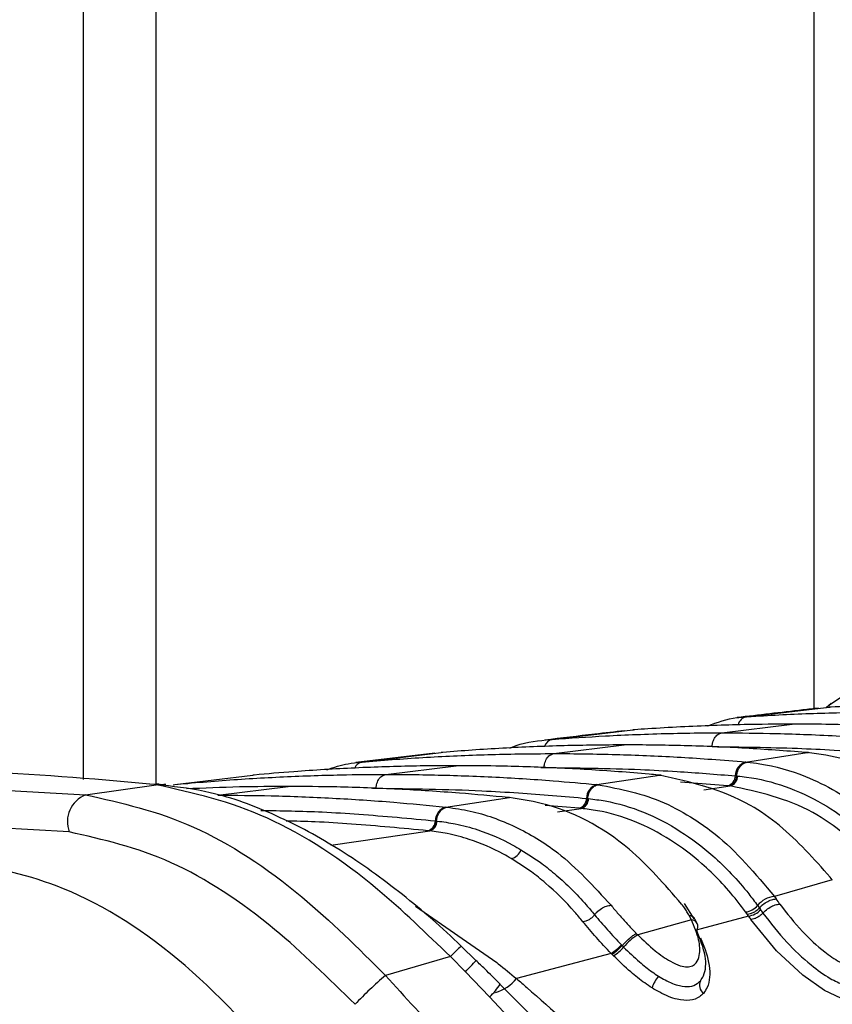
# Paper-space layout '2.5M DUO In-Ground Anchor' of a CAD drawing. Header units: millimetres. Extents: x 20 to 19291, y 40 to 15516.
# Tile 94 of 105: x 18220 to 18257, y 5893 to 5939. Entities that reach past the tile are written whole.
import ezdxf

# ---------------------------------------------------------------- set-up
doc = ezdxf.new("R2010")
doc.units = ezdxf.units.MM

psp = doc.layouts.new('2.5M DUO In-Ground Anchor')

# ---------------------------------------------------------------- linework, layer by layer
at = {"color": 7, "linetype": 'Continuous', "lineweight": 25, "ltscale": 2}
for p, q in [((18222.657, 5903.888), (18222.657, 6408.556)), ((18258.705, 5908.338), (18257.296, 5907.38)), ((18257.279, 5907.402), (18257.046, 5907.199)), ((18257.1, 5907.248), (18257.276, 5907.407)), ((18253.356, 5906.79), (18257.192, 5907.229)), ((18257.285, 5907.235), (18257.192, 5907.229)), ((18257.192, 5907.229), (18257.214, 5907.231)), ((18252.216, 5906.045), (18255.473, 5906.448)), ((18253.269, 5906.784), (18253.356, 5906.79)), ((18244.365, 5905.741), (18248.103, 5906.18)), ((18248.182, 5906.186), (18248.103, 5906.18)), ((18248.103, 5906.18), (18248.121, 5906.182)), ((18244.291, 5905.735), (18244.365, 5905.741)), ((18244.438, 5905.082), (18247.694, 5905.485)), ((18238.934, 5905.1), (18235.273, 5904.664)), ((18235.557, 5904.693), (18239.226, 5905.131)), ((18239.293, 5905.137), (18239.226, 5905.131)), ((18253.32, 5904.693), (18256.164, 5905.131)), ((18256.164, 5905.131), (18256.096, 5905.137)), ((18256.164, 5905.131), (18256.236, 5905.133)), ((18256.235, 5905.128), (18256.168, 5905.133)), ((18235.493, 5904.687), (18235.557, 5904.693)), ((18236.66, 5904.12), (18239.916, 5904.523)), ((18253.32, 5904.693), (18253.384, 5904.687)), ((18226.887, 5903.649), (18230.502, 5904.086)), ((18230.561, 5904.091), (18230.502, 5904.086)), ((18246.433, 5903.649), (18249.331, 5904.086)), ((18249.331, 5904.086), (18249.272, 5904.091)), ((18249.331, 5904.086), (18249.406, 5904.087)), ((18249.406, 5904.082), (18249.347, 5904.087)), ((18210.302, 5903.87), (18222.76, 5903.173)), ((18222.76, 5903.173), (18226.028, 5903.64)), ((18225.936, 5903.65), (18225.735, 5903.672)), ((18226.028, 5903.64), (18225.936, 5903.65)), ((18226.473, 5903.645), (18226.378, 5903.655)), ((18226.83, 5903.643), (18226.887, 5903.649)), ((18246.433, 5903.649), (18246.49, 5903.643)), ((18252.841, 5904.053), (18252.904, 5904.048)), ((18252.904, 5904.048), (18252.946, 5904.044)), ((18228.882, 5903.158), (18232.138, 5903.561)), ((18252.562, 5903.591), (18252.5, 5903.596)), ((18252.605, 5903.587), (18252.562, 5903.591)), ((18239.436, 5902.608), (18242.378, 5903.043)), ((18242.378, 5903.043), (18242.326, 5903.048)), ((18245.952, 5903.009), (18246.007, 5903.004)), ((18246.008, 5903.004), (18246.045, 5903)), ((18239.436, 5902.608), (18239.487, 5902.602)), ((18245.664, 5902.547), (18245.608, 5902.552)), ((18245.702, 5902.543), (18245.664, 5902.547)), ((18222.001, 5901.454), (18209.61, 5902.157)), ((18238.953, 5901.968), (18239.002, 5901.963)), ((18239.002, 5901.963), (18239.035, 5901.96)), ((18238.656, 5901.507), (18238.607, 5901.512)), ((18238.69, 5901.503), (18238.656, 5901.507)), ((18257.332, 5899.236), (18254.648, 5898.467)), ((18257.332, 5899.236), (18257.24, 5899.354)), ((18250.935, 5897.428), (18250.486, 5898.146)), ((18254.648, 5898.467), (18254.732, 5898.35)), ((18253.4, 5897.637), (18253.32, 5897.748)), ((18253.871, 5898.049), (18253.954, 5897.936)), ((18253.954, 5897.936), (18254.011, 5897.856)), ((18250.811, 5897.384), (18248.32, 5896.69)), ((18250.811, 5897.384), (18250.709, 5897.577)), ((18251.076, 5897.209), (18250.968, 5897.422)), ((18253.454, 5897.561), (18251.035, 5896.898)), ((18253.454, 5897.561), (18253.4, 5897.637)), ((18248.258, 5896.753), (18248.32, 5896.69)), ((18240.83, 5895.494), (18240.145, 5896.158)), ((18247.566, 5896.226), (18247.602, 5896.188)), ((18247.602, 5896.188), (18247.67, 5896.119)), ((18239.651, 5895.678), (18236.64, 5894.81)), ((18240.343, 5894.981), (18239.651, 5895.678)), ((18247.092, 5895.831), (18242.713, 5894.664)), ((18247.204, 5895.715), (18247.131, 5895.79)), ((18241.467, 5893.819), (18240.343, 5894.981)), ((18245.891, 5889.057), (18241.467, 5893.819))]:
    psp.add_line(p, q, dxfattribs=at)
at = {"color": 8, "linetype": 'Continuous', "lineweight": 25, "ltscale": 2}
for p, q in [((18226.005, 6408.556), (18226.005, 5903.688)), ((18256.488, 5907.162), (18256.488, 6408.556)), ((18243.844, 5904.439), (18243.988, 5904.441)), ((18226.811, 5903.631), (18226.887, 5903.649)), ((18252.5, 5903.596), (18250.31, 5903.759)), ((18236.035, 5903.476), (18236.21, 5903.479)), ((18251.383, 5903.401), (18252.605, 5903.587)), ((18245.608, 5902.552), (18244.03, 5902.68)), ((18244.606, 5902.38), (18245.702, 5902.543)), ((18234.117, 5900.836), (18238.69, 5901.503)), ((18238.033, 5898.02), (18241.796, 5895.401))]:
    psp.add_line(p, q, dxfattribs=at)
at = {"color": 7, "linetype": 'Continuous', "lineweight": 25, "ltscale": 2, "flags": 128}
for points in [[(18225.735, 5903.672), (18226.035, 5903.687), (18226.166, 5903.678)], [(18225.936, 5903.65), (18226.237, 5903.666), (18226.377, 5903.656)], [(18226.028, 5903.64), (18226.329, 5903.656), (18226.472, 5903.646)]]:
    psp.add_lwpolyline(points, dxfattribs=at)
at = {"color": 8, "linetype": 'Continuous', "lineweight": 25, "ltscale": 2, "flags": 128}
psp.add_lwpolyline([(18259.237, 5895.961), (18259.251, 5895.932), (18259.424, 5894.723), (18259.197, 5894.048), (18258.856, 5893.759), (18258.361, 5893.653), (18257.732, 5893.762), (18256.965, 5894.111), (18255.963, 5894.814), (18254.754, 5895.953), (18253.564, 5897.405), (18253.564, 5897.405)], dxfattribs=at)
at = {"color": 8, "linetype": 'Continuous', "lineweight": 25, "ltscale": 4}
for centre, radius, start, end in [((18253.467, 5906.292), 0.51, 102.556, 165.9937), ((18244.467, 5905.261), 0.49, 102.026, 160.8378), ((18235.639, 5904.244), 0.456, 100.4045, 156.9538), ((18250.784, 5897.045), 0.34, 29.117, 85.3061), ((18244.194, 5891.513), 6.164, 130.9887, 137.4874), ((18224.35, 5910.691), 22.418, 315.5121, 317.3547), ((18241.218, 5895.881), 1.928, 285.5176, 320.8522), ((18239.679, 5895.777), 2.652, 312.4125, 328.9332)]:
    psp.add_arc(centre, radius, start, end, dxfattribs=at)
at = {"color": 7, "linetype": 'Continuous', "lineweight": 25, "ltscale": 4}
for centre, radius, start, end in [((18253.504, 5904.057), 0.663, 106.1589, 180.2768), ((18246.619, 5903.008), 0.667, 106.1387, 179.9514), ((18252.368, 5904.051), 0.474, 286.1746, 0.2644), ((18252.472, 5904.042), 0.474, 286.2834, 0.2712), ((18223.264, 5901.923), 1.348, 111.9625, 200.3713), ((18245.476, 5903.009), 0.476, 286.1282, 359.9597), ((18245.569, 5903), 0.476, 286.2329, 359.9656), ((18239.622, 5901.965), 0.669, 106.0994, 179.6813), ((18238.475, 5901.971), 0.478, 286.0916, 359.6918), ((18238.557, 5901.962), 0.478, 286.196, 359.6856), ((18242.343, 5900.813), 0.603, 281.7685, 342.4889), ((18254.768, 5897.314), 1.159, 95.9304, 140.6468), ((18223.893, 5876.303), 37.91, 35.116, 35.5609), ((18253.231, 5898.565), 0.822, 276.169, 321.1516), ((18253.371, 5898.389), 0.832, 275.7226, 320.2072), ((18225.218, 5877.383), 35.33, 35.1025, 35.4148), ((18219.311, 5873.307), 41.881, 35.1276, 35.3883), ((18250.758, 5897.081), 0.348, 327.5843, 21.9794), ((18249.736, 5894.426), 2.671, 122.0157, 140.6505), ((18246.23, 5897.345), 1.742, 299.6338, 320.0515), ((18246.176, 5897.372), 1.95, 301.8198, 320.0283), ((18250.006, 5879.349), 20.437, 130.8426, 136.2908), ((18250.6, 5893.701), 1.698, 140.726, 161.7733), ((18251.658, 5894.358), 0.479, 155.0633, 232.2282)]:
    psp.add_arc(centre, radius, start, end, dxfattribs=at)
at = {"color": 7, "linetype": 'Continuous', "lineweight": 25, "ltscale": 2}
for points, knots in [([(18263.251, 5907.41), (18263.203, 5907.41), (18262.209, 5907.41), (18260.22, 5907.383), (18258.28, 5907.285), (18257.285, 5907.235)], [0, 0, 0, 0, 0.024033, 0.499895, 1, 1, 1, 1]), ([(18256.698, 5907.186), (18256.455, 5907.158), (18255.169, 5907.013), (18253.93, 5906.867), (18252.926, 5906.749)], [0, 0, 0, 0, 0.189571, 1, 1, 1, 1]), ([(18253.356, 5906.79), (18253.502, 5906.799), (18254.594, 5906.869), (18256.632, 5906.964), (18258.699, 5907.005), (18259.82, 5907.007), (18259.994, 5907.007)], [0, 0, 0, 0, 0.0661, 0.493687, 0.921273, 1, 1, 1, 1]), ([(18255.473, 5906.448), (18254.731, 5906.443), (18253.515, 5906.436), (18251.287, 5906.369), (18249.599, 5906.285), (18248.384, 5906.2), (18248.182, 5906.186)], [0, 0, 0, 0, 0.305203, 0.499842, 0.916458, 1, 1, 1, 1]), ([(18251.565, 5906.369), (18252.01, 5906.529), (18252.572, 5906.731), (18253.149, 5906.775), (18253.269, 5906.784)], [0, 0, 0, 0, 0.791456, 1, 1, 1, 1]), ([(18262.764, 5906.186), (18262.022, 5906.234), (18260.807, 5906.314), (18258.578, 5906.408), (18256.89, 5906.445), (18255.674, 5906.447), (18255.473, 5906.448)], [0, 0, 0, 0, 0.3055217, 0.5001615, 0.9170821, 1, 1, 1, 1]), ([(18247.711, 5906.142), (18247.254, 5906.089), (18246.001, 5905.943), (18244.787, 5905.798), (18244.017, 5905.705)], [0, 0, 0, 0, 0.365263, 1, 1, 1, 1]), ([(18244.365, 5905.741), (18245.188, 5905.799), (18246.484, 5905.891), (18248.8, 5905.995), (18250.594, 5906.041), (18251.914, 5906.044), (18252.216, 5906.045)], [0, 0, 0, 0, 0.31483, 0.495571, 0.884785, 1, 1, 1, 1]), ([(18251.766, 5905.404), (18251.771, 5905.456), (18251.786, 5905.598), (18251.871, 5905.808), (18252.024, 5905.989), (18252.152, 5906.026), (18252.216, 5906.045)], [0, 0, 0, 0, 0.161046, 0.440728, 0.720359, 1, 1, 1, 1]), ([(18252.216, 5906.045), (18253.064, 5906.039), (18254.385, 5906.03), (18256.724, 5905.952), (18258.494, 5905.859), (18259.789, 5905.762), (18260.068, 5905.741)], [0, 0, 0, 0, 0.32369, 0.504431, 0.893531, 1, 1, 1, 1]), ([(18247.694, 5905.485), (18246.767, 5905.478), (18245.367, 5905.468), (18243.02, 5905.384), (18241.146, 5905.283), (18239.747, 5905.173), (18239.293, 5905.137)], [0, 0, 0, 0, 0.330895, 0.499787, 0.837714, 1, 1, 1, 1]), ([(18242.398, 5905.338), (18242.495, 5905.377), (18243.108, 5905.631), (18243.75, 5905.687), (18244.291, 5905.735)], [0, 0, 0, 0, 0.157058, 1, 1, 1, 1]), ([(18256.096, 5905.137), (18255.169, 5905.207), (18253.77, 5905.313), (18251.422, 5905.424), (18249.549, 5905.478), (18248.148, 5905.484), (18247.694, 5905.485)], [0, 0, 0, 0, 0.331322, 0.500214, 0.838141, 1, 1, 1, 1]), ([(18235.557, 5904.693), (18235.608, 5904.698), (18236.604, 5904.785), (18238.074, 5904.891), (18240.439, 5905.011), (18242.403, 5905.073), (18243.894, 5905.08), (18244.438, 5905.082)], [0, 0, 0, 0, 0.017391, 0.336932, 0.496696, 0.8163, 1, 1, 1, 1]), ([(18243.988, 5904.441), (18243.993, 5904.493), (18244.008, 5904.636), (18244.093, 5904.846), (18244.246, 5905.027), (18244.374, 5905.064), (18244.438, 5905.082)], [0, 0, 0, 0, 0.161045, 0.440719, 0.72036, 1, 1, 1, 1]), ([(18244.438, 5905.082), (18244.509, 5905.082), (18245.527, 5905.082), (18247.018, 5905.058), (18249.384, 5904.969), (18251.327, 5904.859), (18252.796, 5904.737), (18253.32, 5904.693)], [0, 0, 0, 0, 0.023999, 0.34354, 0.503304, 0.822907, 1, 1, 1, 1]), ([(18251.766, 5905.404), (18253.083, 5905.389), (18254.965, 5905.369), (18257.574, 5905.244), (18258.866, 5905.152), (18259.593, 5905.1)], [0, 0, 0, 0, 0.504425, 0.721113, 1, 1, 1, 1]), ([(18263.503, 5901.197), (18262.813, 5901.882), (18261.712, 5902.976), (18259.805, 5904.14), (18258.054, 5904.871), (18256.746, 5905.051), (18256.164, 5905.131)], [0, 0, 0, 0, 0.316583, 0.505351, 0.78008, 1, 1, 1, 1]), ([(18239.916, 5904.523), (18239.777, 5904.523), (18238.69, 5904.522), (18237.131, 5904.493), (18234.765, 5904.4), (18232.732, 5904.28), (18231.174, 5904.144), (18230.561, 5904.091)], [0, 0, 0, 0, 0.04475, 0.348076, 0.499734, 0.80312, 1, 1, 1, 1]), ([(18233.929, 5904.336), (18234.257, 5904.445), (18234.772, 5904.616), (18235.3, 5904.668), (18235.493, 5904.687)], [0, 0, 0, 0, 0.635219, 1, 1, 1, 1]), ([(18249.272, 5904.091), (18249.131, 5904.104), (18248.046, 5904.203), (18246.486, 5904.318), (18244.121, 5904.443), (18242.089, 5904.511), (18240.529, 5904.52), (18239.916, 5904.523)], [0, 0, 0, 0, 0.045283, 0.348609, 0.500266, 0.803652, 1, 1, 1, 1]), ([(18252.904, 5904.048), (18252.912, 5904.1), (18252.934, 5904.242), (18253.028, 5904.451), (18253.19, 5904.632), (18253.32, 5904.669), (18253.385, 5904.687)], [0, 0, 0, 0, 0.16105, 0.440693, 0.720346, 1, 1, 1, 1]), ([(18253.384, 5904.687), (18253.582, 5904.665), (18254.495, 5904.561), (18255.894, 5904.164), (18257.388, 5903.429), (18259.096, 5902.331), (18260.197, 5901.166), (18261.009, 5900.308)], [0, 0, 0, 0, 0.07106, 0.328707, 0.508594, 0.637825, 1, 1, 1, 1]), ([(18225.735, 5903.672), (18223.011, 5903.91), (18218.997, 5904.262), (18215.088, 5904.296), (18213.832, 5904.307)], [0, 0, 0, 0, 0.67875, 1, 1, 1, 1]), ([(18226.887, 5903.649), (18227.088, 5903.668), (18228.234, 5903.776), (18229.854, 5903.899), (18232.219, 5904.03), (18234.33, 5904.106), (18235.968, 5904.116), (18236.66, 5904.12)], [0, 0, 0, 0, 0.0619214, 0.3522787, 0.4974525, 0.7878675, 1, 1, 1, 1]), ([(18236.21, 5903.479), (18236.215, 5903.531), (18236.23, 5903.674), (18236.315, 5903.883), (18236.468, 5904.065), (18236.596, 5904.102), (18236.66, 5904.12)], [0, 0, 0, 0, 0.161046, 0.440728, 0.720359, 1, 1, 1, 1]), ([(18236.66, 5904.12), (18236.878, 5904.12), (18238.044, 5904.117), (18239.682, 5904.083), (18242.048, 5903.985), (18244.141, 5903.856), (18245.76, 5903.71), (18246.433, 5903.649)], [0, 0, 0, 0, 0.0670174, 0.357375, 0.5025485, 0.7929628, 1, 1, 1, 1]), ([(18243.988, 5904.441), (18245.474, 5904.423), (18247.526, 5904.398), (18250.477, 5904.242), (18251.942, 5904.125), (18252.841, 5904.053)], [0, 0, 0, 0, 0.5032973, 0.6948282, 1, 1, 1, 1]), ([(18257.24, 5899.354), (18256.482, 5900.205), (18255.33, 5901.497), (18252.703, 5903.324), (18250.767, 5903.761), (18249.331, 5904.086)], [0, 0, 0, 0, 0.331864, 0.504238, 1, 1, 1, 1]), ([(18239.651, 5895.678), (18238.542, 5896.75), (18235.863, 5899.343), (18231.11, 5902.504), (18227.731, 5903.259), (18226.028, 5903.64)], [0, 0, 0, 0, 0.259057, 0.6264, 1, 1, 1, 1]), ([(18240.152, 5896.164), (18240.148, 5896.168), (18239.286, 5897.02), (18237.437, 5898.606), (18234.571, 5900.679), (18231.581, 5902.287), (18228.814, 5903.313), (18227.061, 5903.529), (18226.326, 5903.62)], [0, 0, 0, 0, 0.000985, 0.211, 0.42281, 0.63293, 0.845915, 1, 1, 1, 1]), ([(18246.007, 5903.004), (18246.015, 5903.056), (18246.038, 5903.198), (18246.133, 5903.407), (18246.296, 5903.588), (18246.426, 5903.625), (18246.491, 5903.643)], [0, 0, 0, 0, 0.161064, 0.440706, 0.720362, 1, 1, 1, 1]), ([(18246.49, 5903.643), (18247.524, 5903.441), (18249.054, 5903.141), (18250.823, 5902.144), (18252.617, 5900.888), (18253.771, 5899.513), (18254.648, 5898.467)], [0, 0, 0, 0, 0.341964, 0.506116, 0.624337, 1, 1, 1, 1]), ([(18252.904, 5904.048), (18252.894, 5903.99), (18252.874, 5903.874), (18252.793, 5903.73), (18252.687, 5903.624), (18252.604, 5903.602), (18252.563, 5903.591)], [0, 0, 0, 0, 0.250008, 0.499959, 0.749997, 1, 1, 1, 1]), ([(18252.946, 5904.044), (18253.084, 5904.029), (18254.426, 5903.885), (18256.312, 5903.2), (18258.6, 5901.646), (18259.652, 5900.511), (18260.253, 5899.864)], [0, 0, 0, 0, 0.051672, 0.505067, 0.717511, 1, 1, 1, 1]), ([(18222.76, 5903.173), (18224.413, 5902.803), (18227.715, 5902.063), (18232.571, 5898.862), (18235.373, 5896.072), (18236.64, 5894.81)], [0, 0, 0, 0, 0.354177, 0.707849, 1, 1, 1, 1]), ([(18232.138, 5903.561), (18231.387, 5903.557), (18229.814, 5903.549), (18228.243, 5903.482), (18227.423, 5903.446)], [0, 0, 0, 0, 0.478036, 1, 1, 1, 1]), ([(18228.882, 5903.158), (18229.703, 5903.152), (18231.471, 5903.14), (18234.186, 5903.031), (18236.884, 5902.857), (18238.633, 5902.686), (18239.436, 5902.608)], [0, 0, 0, 0, 0.233156, 0.502001, 0.771362, 1, 1, 1, 1]), ([(18242.326, 5903.048), (18241.574, 5903.119), (18239.877, 5903.279), (18237.23, 5903.444), (18234.586, 5903.545), (18232.888, 5903.556), (18232.138, 5903.561)], [0, 0, 0, 0, 0.221771, 0.500316, 0.779385, 1, 1, 1, 1]), ([(18236.21, 5903.479), (18237.843, 5903.457), (18240.042, 5903.427), (18243.289, 5903.242), (18244.903, 5903.101), (18245.952, 5903.009)], [0, 0, 0, 0, 0.50254, 0.676572, 1, 1, 1, 1]), ([(18259.716, 5899.543), (18259.674, 5899.593), (18259.111, 5900.259), (18258.046, 5901.287), (18255.764, 5902.902), (18253.91, 5903.304), (18252.605, 5903.587)], [0, 0, 0, 0, 0.021195, 0.282969, 0.495587, 1, 1, 1, 1]), ([(18250.356, 5898.112), (18249.572, 5899.013), (18247.662, 5901.211), (18244.798, 5902.675), (18242.868, 5902.969), (18242.378, 5903.043)], [0, 0, 0, 0, 0.3414077, 0.8328399, 1, 1, 1, 1]), ([(18246.007, 5903.004), (18245.997, 5902.946), (18245.976, 5902.83), (18245.895, 5902.686), (18245.788, 5902.58), (18245.706, 5902.558), (18245.664, 5902.547)], [0, 0, 0, 0, 0.250015, 0.49996, 0.749995, 1, 1, 1, 1]), ([(18246.045, 5903), (18246.303, 5902.967), (18247.761, 5902.779), (18249.749, 5901.954), (18251.926, 5900.307), (18253.096, 5899.081), (18253.737, 5898.229), (18253.871, 5898.049)], [0, 0, 0, 0, 0.089233, 0.503157, 0.697698, 0.936451, 1, 1, 1, 1]), ([(18239.002, 5901.963), (18239.01, 5902.015), (18239.033, 5902.157), (18239.129, 5902.366), (18239.293, 5902.547), (18239.422, 5902.584), (18239.487, 5902.602)], [0, 0, 0, 0, 0.161071, 0.440694, 0.720368, 1, 1, 1, 1]), ([(18239.487, 5902.602), (18239.848, 5902.55), (18240.92, 5902.395), (18242.665, 5901.758), (18244.923, 5900.42), (18246.289, 5898.93), (18247.086, 5898.062)], [0, 0, 0, 0, 0.129882, 0.385514, 0.641749, 1, 1, 1, 1]), ([(18253.32, 5897.748), (18253.188, 5897.922), (18252.563, 5898.751), (18251.424, 5899.941), (18249.304, 5901.538), (18247.371, 5902.334), (18245.953, 5902.512), (18245.702, 5902.543)], [0, 0, 0, 0, 0.063625, 0.30257, 0.497159, 0.910874, 1, 1, 1, 1]), ([(18239.002, 5901.963), (18238.991, 5901.906), (18238.97, 5901.79), (18238.888, 5901.645), (18238.781, 5901.54), (18238.698, 5901.518), (18238.657, 5901.507)], [0, 0, 0, 0, 0.250016, 0.500032, 0.749995, 1, 1, 1, 1]), ([(18239.035, 5901.96), (18239.316, 5901.921), (18239.949, 5901.835), (18241.13, 5901.511), (18242.144, 5901.078), (18242.793, 5900.703), (18242.918, 5900.631)], [0, 0, 0, 0, 0.2109409, 0.4754394, 0.8993506, 1, 1, 1, 1]), ([(18235.233, 5893.471), (18234.013, 5894.674), (18231.326, 5897.321), (18226.691, 5900.389), (18223.562, 5901.099), (18222.001, 5901.454)], [0, 0, 0, 0, 0.294216, 0.647739, 1, 1, 1, 1]), ([(18242.466, 5900.223), (18242.345, 5900.292), (18241.713, 5900.655), (18240.727, 5901.073), (18239.578, 5901.385), (18238.963, 5901.467), (18238.69, 5901.503)], [0, 0, 0, 0, 0.100696, 0.524691, 0.789151, 1, 1, 1, 1]), ([(18242.918, 5900.631), (18243.24, 5900.427), (18243.797, 5900.074), (18244.819, 5899.25), (18245.638, 5898.448), (18246.197, 5897.772), (18246.325, 5897.617)], [0, 0, 0, 0, 0.262222, 0.45357, 0.874472, 1, 1, 1, 1]), ([(18232.533, 5889.962), (18230.851, 5891.834), (18227.484, 5895.583), (18222.044, 5899.077), (18218.603, 5899.778), (18217.045, 5900.095)], [0, 0, 0, 0, 0.353351, 0.707215, 1, 1, 1, 1]), ([(18245.785, 5897.297), (18245.66, 5897.448), (18245.115, 5898.104), (18244.317, 5898.884), (18243.321, 5899.682), (18242.779, 5900.025), (18242.466, 5900.223)], [0, 0, 0, 0, 0.125579, 0.546576, 0.737905, 1, 1, 1, 1]), ([(18253.954, 5897.936), (18253.988, 5897.972), (18254.082, 5898.072), (18254.277, 5898.213), (18254.522, 5898.328), (18254.662, 5898.343), (18254.732, 5898.35)], [0, 0, 0, 0, 0.161197, 0.440807, 0.720406, 1, 1, 1, 1]), ([(18246.325, 5897.617), (18246.358, 5897.656), (18246.446, 5897.761), (18246.635, 5897.911), (18246.875, 5898.035), (18247.015, 5898.053), (18247.086, 5898.062)], [0, 0, 0, 0, 0.161062, 0.440716, 0.720353, 1, 1, 1, 1]), ([(18247.086, 5898.062), (18247.194, 5897.93), (18247.412, 5897.665), (18247.779, 5897.256), (18248.066, 5896.951), (18248.229, 5896.783), (18248.258, 5896.753)], [0, 0, 0, 0, 0.3107943, 0.6215317, 0.9320277, 1, 1, 1, 1]), ([(18250.709, 5897.577), (18250.674, 5897.636), (18250.603, 5897.756), (18250.486, 5897.935), (18250.399, 5898.053), (18250.356, 5898.112)], [0, 0, 0, 0, 0.329905, 0.6648314, 1, 1, 1, 1]), ([(18253.954, 5897.936), (18253.915, 5897.895), (18253.837, 5897.814), (18253.687, 5897.717), (18253.533, 5897.65), (18253.444, 5897.642), (18253.4, 5897.637)], [0, 0, 0, 0, 0.24996, 0.499992, 0.749999, 1, 1, 1, 1]), ([(18254.122, 5897.699), (18254.082, 5897.659), (18254.003, 5897.579), (18253.852, 5897.483), (18253.697, 5897.418), (18253.609, 5897.409), (18253.564, 5897.405)], [0, 0, 0, 0, 0.249986, 0.500009, 0.750006, 1, 1, 1, 1]), ([(18254.122, 5897.699), (18254.156, 5897.735), (18254.25, 5897.834), (18254.447, 5897.974), (18254.692, 5898.088), (18254.832, 5898.103), (18254.902, 5898.11)], [0, 0, 0, 0, 0.161103, 0.440723, 0.720357, 1, 1, 1, 1]), ([(18254.122, 5897.699), (18254.472, 5897.243), (18255.107, 5896.417), (18256.217, 5895.364), (18257.141, 5894.695), (18257.849, 5894.36), (18258.391, 5894.26), (18258.787, 5894.361), (18259.026, 5894.523), (18259.069, 5894.681), (18259.078, 5894.714)], [0, 0, 0, 0, 0.2555283, 0.463412, 0.6109344, 0.7144471, 0.8020001, 0.8871081, 0.9762889, 1, 1, 1, 1]), ([(18254.902, 5898.11), (18255.233, 5897.682), (18255.822, 5896.919), (18256.817, 5895.993), (18257.573, 5895.465), (18258.076, 5895.238), (18258.428, 5895.184), (18258.7, 5895.264), (18258.906, 5895.5), (18259.013, 5895.996), (18258.878, 5896.894), (18258.425, 5897.657), (18258.155, 5898.11)], [0, 0, 0, 0, 0.181551, 0.323795, 0.408852, 0.462297, 0.504185, 0.545984, 0.600558, 0.677304, 0.807905, 1, 1, 1, 1]), ([(18246.325, 5897.617), (18246.288, 5897.574), (18246.215, 5897.489), (18246.069, 5897.385), (18245.918, 5897.313), (18245.829, 5897.302), (18245.785, 5897.297)], [0, 0, 0, 0, 0.250007, 0.500001, 0.749983, 1, 1, 1, 1]), ([(18247.092, 5895.831), (18246.858, 5896.078), (18246.384, 5896.579), (18245.986, 5897.056), (18245.785, 5897.297)], [0, 0, 0, 0, 0.493801, 1, 1, 1, 1]), ([(18246.325, 5897.617), (18246.328, 5897.614), (18246.509, 5897.389), (18246.902, 5896.93), (18247.345, 5896.46), (18247.566, 5896.226)], [0, 0, 0, 0, 0.007768, 0.504841, 1, 1, 1, 1]), ([(18248.32, 5896.69), (18248.582, 5896.438), (18249.053, 5895.986), (18249.744, 5895.495), (18250.261, 5895.25), (18250.619, 5895.184), (18250.867, 5895.241), (18251.074, 5895.417), (18251.222, 5895.806), (18251.187, 5896.493), (18250.943, 5897.072), (18250.811, 5897.384)], [0, 0, 0, 0, 0.16124, 0.289134, 0.368582, 0.428025, 0.487371, 0.542822, 0.643286, 0.807988, 1, 1, 1, 1]), ([(18250.961, 5897.417), (18250.941, 5897.453), (18250.894, 5897.536), (18250.776, 5897.562), (18250.709, 5897.577)], [0, 0, 0, 0, 0.432758, 1, 1, 1, 1]), ([(18251.224, 5894.56), (18251.275, 5894.636), (18251.478, 5894.938), (18251.513, 5895.739), (18251.212, 5896.492), (18251.052, 5896.894)], [0, 0, 0, 0, 0.136183, 0.538312, 1, 1, 1, 1]), ([(18247.602, 5896.189), (18247.635, 5896.226), (18247.725, 5896.329), (18247.899, 5896.497), (18248.102, 5896.664), (18248.206, 5896.723), (18248.258, 5896.753)], [0, 0, 0, 0, 0.160983, 0.440672, 0.720322, 1, 1, 1, 1]), ([(18251.222, 5896.545), (18251.235, 5896.519), (18251.443, 5896.086), (18251.696, 5895.267), (18251.662, 5894.407), (18251.427, 5894.068), (18251.365, 5893.979)], [0, 0, 0, 0, 0.026994, 0.44987, 0.855507, 1, 1, 1, 1]), ([(18247.131, 5895.79), (18247.164, 5895.808), (18247.23, 5895.845), (18247.357, 5895.945), (18247.489, 5896.064), (18247.565, 5896.147), (18247.603, 5896.188)], [0, 0, 0, 0, 0.249985, 0.499982, 0.749977, 1, 1, 1, 1]), ([(18247.67, 5896.119), (18247.909, 5895.886), (18248.325, 5895.483), (18248.883, 5895.04), (18249.185, 5894.841), (18249.285, 5894.776)], [0, 0, 0, 0, 0.477003, 0.827842, 1, 1, 1, 1]), ([(18241.95, 5894.406), (18241.716, 5894.643), (18241.35, 5895.014), (18240.968, 5895.368), (18240.831, 5895.496)], [0, 0, 0, 0, 0.6391681, 1, 1, 1, 1]), ([(18241.796, 5895.401), (18241.816, 5895.385), (18242.124, 5895.143), (18242.429, 5894.895), (18242.713, 5894.664)], [0, 0, 0, 0, 0.065215, 1, 1, 1, 1]), ([(18247.131, 5895.79), (18247.131, 5895.79), (18247.118, 5895.804), (18247.105, 5895.817), (18247.092, 5895.831)], [0, 0, 0, 0, 0.011468, 1, 1, 1, 1]), ([(18248.987, 5894.232), (18248.873, 5894.306), (18248.534, 5894.529), (18247.919, 5895.018), (18247.464, 5895.462), (18247.204, 5895.715)], [0, 0, 0, 0, 0.177832, 0.531291, 1, 1, 1, 1]), ([(18236.64, 5894.81), (18238.469, 5892.807), (18242.186, 5888.734), (18247.559, 5882.363), (18251.029, 5878.388), (18252.81, 5876.347)], [0, 0, 0, 0, 0.32022, 0.65098, 1, 1, 1, 1]), ([(18242.713, 5894.664), (18242.873, 5894.524), (18244.201, 5893.364), (18245.51, 5892.19), (18246.661, 5891.158)], [0, 0, 0, 0, 0.120519, 1, 1, 1, 1]), ([(18249.285, 5894.776), (18249.386, 5894.715), (18249.711, 5894.52), (18250.222, 5894.312), (18250.739, 5894.272), (18251.051, 5894.385), (18251.178, 5894.514), (18251.224, 5894.56)], [0, 0, 0, 0, 0.131134, 0.422238, 0.647085, 0.874039, 1, 1, 1, 1]), ([(18246.243, 5890.027), (18245.766, 5890.521), (18244.359, 5891.98), (18242.905, 5893.438), (18241.944, 5894.402)], [0, 0, 0, 0, 0.338899, 1, 1, 1, 1]), ([(18251.365, 5893.979), (18251.309, 5893.924), (18251.149, 5893.765), (18250.758, 5893.627), (18250.117, 5893.676), (18249.494, 5893.926), (18249.104, 5894.161), (18248.987, 5894.232)], [0, 0, 0, 0, 0.123828, 0.354509, 0.586152, 0.87524, 1, 1, 1, 1])]:
    psp.add_open_spline(points, degree=3, knots=knots, dxfattribs=at)
at = {"color": 8, "linetype": 'Continuous', "lineweight": 25, "ltscale": 2}
for points, knots in [([(18230.867, 5902.453), (18231.816, 5902.437), (18233.331, 5902.413), (18236.027, 5902.242), (18237.772, 5902.079), (18238.953, 5901.968)], [0, 0, 0, 0, 0.351831, 0.561454, 1, 1, 1, 1]), ([(18238.607, 5901.512), (18237.429, 5901.621), (18235.688, 5901.782), (18233.498, 5901.928), (18232.487, 5901.947), (18232.04, 5901.956)], [0, 0, 0, 0, 0.5386299, 0.7960923, 1, 1, 1, 1])]:
    psp.add_open_spline(points, degree=3, knots=knots, dxfattribs=at)

doc.saveas('drawing.dxf')
